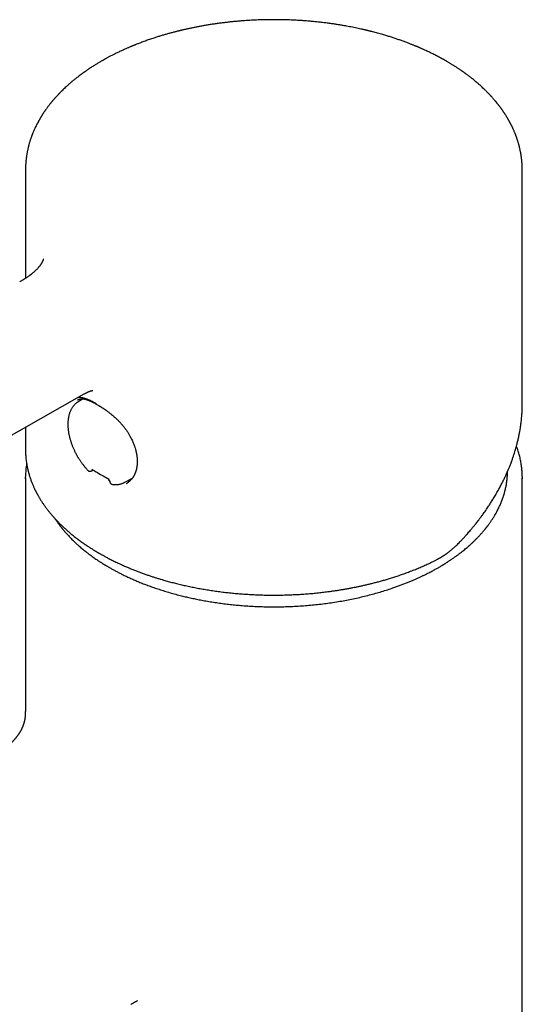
# Model space of a CAD drawing. Header units: millimetres. Extents: x 8 to 677, y 12 to 772.
# Tile 20 of 77: x 557 to 599, y 273 to 356. Entities that reach past the tile are written whole.
import ezdxf

# ---------------------------------------------------------------- set-up
doc = ezdxf.new("R2010")
doc.units = ezdxf.units.MM

msp = doc.modelspace()

# ---------------------------------------------------------------- linework, layer by layer
at = {"color": 7, "linetype": 'Continuous', "lineweight": 30}
for p, q in [((557.096, 343.168), (557.096, 334.132)), ((599.093, 343.172), (599.093, 343.168)), ((599.096, 323.528), (599.096, 343.168)), ((525.55, 303.718), (562.065, 324.357)), ((561.489, 323.857), (561.497, 323.861)), ((561.962, 323.946), (561.553, 323.698)), ((557.096, 321.548), (557.096, 319.646)), ((557.096, 317.278), (557.096, 299.815)), ((562.671, 317.862), (562.808, 317.935)), ((565.483, 316.89), (566.134, 317.247)), ((599.096, 187.04), (599.096, 317.278)), ((557.096, 299.815), (557.096, 299.817))]:
    msp.add_line(p, q, dxfattribs=at)
at = {"color": 7, "linetype": 'Continuous', "lineweight": 30, "flags": 128}
for points in [[(557.097, 317.189), (557.096, 317.278), (557.097, 317.367)], [(599.096, 317.371), (599.096, 317.278), (599.096, 317.192)]]:
    msp.add_lwpolyline(points, dxfattribs=at)
at = {"color": 7, "linetype": 'Continuous', "lineweight": 30}
for centre, radius, start, end in [((563.13, 322.936), 1.63, 141.35436, 146.82803), ((565.616, 318.59), 1.582, 273.08631, 282.78484)]:
    msp.add_arc(centre, radius, start, end, dxfattribs=at)
for points, knots in [([(599.096, 343.172), (599.096, 343.205), (599.096, 343.266), (599.095, 343.346), (599.093, 343.408), (599.092, 343.46), (599.09, 343.52), (599.088, 343.595), (599.083, 343.683), (599.078, 343.776), (599.072, 343.867), (599.065, 343.955), (599.059, 344.029), (599.053, 344.09), (599.047, 344.142), (599.041, 344.198), (599.034, 344.258), (599.027, 344.318), (599.019, 344.375), (599.012, 344.425), (599.006, 344.468), (599, 344.509), (598.994, 344.552), (598.986, 344.599), (598.974, 344.67), (598.959, 344.759), (598.939, 344.863), (598.919, 344.96), (598.9, 345.049), (598.882, 345.131), (598.863, 345.207), (598.847, 345.273), (598.832, 345.332), (598.817, 345.389), (598.8, 345.454), (598.78, 345.527), (598.756, 345.611), (598.729, 345.699), (598.701, 345.789), (598.674, 345.873), (598.647, 345.953), (598.621, 346.028), (598.596, 346.098), (598.572, 346.164), (598.548, 346.228), (598.522, 346.295), (598.492, 346.373), (598.457, 346.459), (598.419, 346.55), (598.38, 346.641), (598.34, 346.73), (598.303, 346.81), (598.27, 346.881), (598.242, 346.94), (598.216, 346.994), (598.192, 347.042), (598.17, 347.088), (598.148, 347.132), (598.123, 347.179), (598.1, 347.223), (598.078, 347.265), (598.059, 347.302), (598.037, 347.342), (598.013, 347.386), (597.988, 347.431), (597.964, 347.476), (597.942, 347.514), (597.926, 347.543), (597.914, 347.563), (597.906, 347.577), (597.899, 347.59), (597.891, 347.604), (597.875, 347.63), (597.851, 347.672), (597.814, 347.733), (597.77, 347.806), (597.718, 347.89), (597.669, 347.969), (597.623, 348.04), (597.583, 348.1), (597.541, 348.164), (597.502, 348.222), (597.469, 348.269), (597.447, 348.302), (597.429, 348.327), (597.411, 348.354), (597.386, 348.389), (597.353, 348.436), (597.314, 348.49), (597.271, 348.548), (597.229, 348.604), (597.19, 348.657), (597.153, 348.705), (597.115, 348.755), (597.077, 348.804), (597.041, 348.85), (597.009, 348.89), (596.984, 348.922), (596.964, 348.946), (596.948, 348.967), (596.928, 348.991), (596.9, 349.025), (596.862, 349.072), (596.801, 349.144), (596.723, 349.236), (596.629, 349.344), (596.538, 349.446), (596.461, 349.531), (596.399, 349.598), (596.353, 349.647), (596.313, 349.689), (596.278, 349.726), (596.239, 349.766), (596.192, 349.815), (596.134, 349.874), (596.07, 349.938), (596.001, 350.007), (595.902, 350.104), (595.774, 350.226), (595.648, 350.342), (595.553, 350.429), (595.492, 350.484), (595.436, 350.533), (595.388, 350.575), (595.353, 350.606), (595.325, 350.63), (595.301, 350.65), (595.272, 350.676), (595.237, 350.706), (595.196, 350.741), (595.123, 350.802), (595.022, 350.885), (594.896, 350.988), (594.775, 351.084), (594.659, 351.174), (594.549, 351.258), (594.446, 351.336), (594.36, 351.4), (594.29, 351.45), (594.235, 351.49), (594.186, 351.526), (594.14, 351.559), (594.097, 351.589), (594.055, 351.619), (594.01, 351.65), (593.956, 351.688), (593.89, 351.733), (593.81, 351.788), (593.72, 351.848), (593.622, 351.913), (593.52, 351.98), (593.415, 352.048), (593.316, 352.111), (593.222, 352.169), (593.135, 352.223), (593.046, 352.278), (592.955, 352.333), (592.863, 352.388), (592.773, 352.441), (592.691, 352.488), (592.622, 352.528), (592.566, 352.56), (592.52, 352.586), (592.484, 352.606), (592.459, 352.62), (592.44, 352.631), (592.42, 352.642), (592.394, 352.656), (592.361, 352.675), (592.319, 352.698), (592.266, 352.727), (592.202, 352.762), (592.132, 352.8), (592.059, 352.839), (591.986, 352.877), (591.915, 352.915), (591.845, 352.951), (591.747, 353.002), (591.623, 353.064), (591.474, 353.138), (591.329, 353.209), (591.181, 353.28), (591.022, 353.355), (590.88, 353.421), (590.756, 353.477), (590.653, 353.523), (590.552, 353.567), (590.459, 353.608), (590.378, 353.643), (590.313, 353.671), (590.262, 353.693), (590.224, 353.708), (590.193, 353.722), (590.161, 353.735), (590.118, 353.753), (590.063, 353.776), (589.992, 353.805), (589.909, 353.839), (589.815, 353.877), (589.709, 353.919), (589.591, 353.965), (589.413, 354.034), (589.175, 354.124), (588.878, 354.232), (588.575, 354.337), (588.268, 354.441), (587.955, 354.542), (587.638, 354.64), (587.348, 354.727), (587.09, 354.8), (586.872, 354.861), (586.668, 354.916), (586.506, 354.958), (586.383, 354.99), (586.294, 355.012), (586.21, 355.033), (586.134, 355.052), (586.071, 355.068), (586.022, 355.08), (585.985, 355.089), (585.952, 355.096), (585.916, 355.105), (585.873, 355.115), (585.824, 355.127), (585.755, 355.143), (585.666, 355.163), (585.558, 355.188), (585.411, 355.221), (585.221, 355.262), (584.985, 355.312), (584.74, 355.361), (584.488, 355.41), (584.23, 355.458), (583.958, 355.506), (583.67, 355.554), (583.367, 355.602), (583.039, 355.651), (582.685, 355.7), (582.31, 355.748), (581.928, 355.792), (581.544, 355.832), (581.157, 355.868), (580.767, 355.9), (580.326, 355.931), (579.833, 355.96), (579.287, 355.982), (578.737, 355.996), (578.181, 356.002), (577.619, 355.999), (577.051, 355.986), (576.482, 355.965), (575.91, 355.934), (575.404, 355.899), (574.964, 355.862), (574.594, 355.827), (574.232, 355.788), (573.883, 355.748), (573.546, 355.705), (573.209, 355.659), (572.872, 355.61), (572.537, 355.557), (572.218, 355.503), (571.915, 355.449), (571.629, 355.395), (571.395, 355.349), (571.21, 355.312), (571.071, 355.283), (570.936, 355.254), (570.807, 355.226), (570.683, 355.198), (570.577, 355.174), (570.488, 355.154), (570.418, 355.138), (570.357, 355.123), (570.305, 355.111), (570.262, 355.101), (570.22, 355.091), (570.17, 355.079), (570.104, 355.063), (570.018, 355.042), (569.917, 355.016), (569.807, 354.988), (569.636, 354.945), (569.403, 354.883), (569.116, 354.804), (568.827, 354.721), (568.538, 354.635), (568.245, 354.544), (567.921, 354.44), (567.573, 354.323), (567.201, 354.191), (566.908, 354.083), (566.692, 354.001), (566.556, 353.948), (566.448, 353.905), (566.366, 353.872), (566.306, 353.848), (566.254, 353.827), (566.211, 353.809), (566.176, 353.795), (566.142, 353.781), (566.103, 353.765), (566.055, 353.745), (565.998, 353.721), (565.927, 353.691), (565.841, 353.654), (565.739, 353.61), (565.626, 353.561), (565.444, 353.48), (565.201, 353.369), (564.906, 353.23), (564.674, 353.116), (564.5, 353.029), (564.383, 352.969), (564.267, 352.908), (564.155, 352.849), (564.05, 352.793), (563.956, 352.743), (563.877, 352.699), (563.812, 352.664), (563.758, 352.633), (563.708, 352.605), (563.658, 352.577), (563.603, 352.546), (563.537, 352.508), (563.457, 352.462), (563.364, 352.407), (563.26, 352.346), (563.148, 352.278), (563.033, 352.208), (562.866, 352.104), (562.651, 351.967), (562.449, 351.833), (562.309, 351.738), (562.232, 351.684), (562.163, 351.636), (562.104, 351.595), (562.056, 351.561), (562.021, 351.536), (561.996, 351.518), (561.975, 351.503), (561.949, 351.485), (561.916, 351.461), (561.876, 351.431), (561.827, 351.396), (561.773, 351.356), (561.687, 351.292), (561.577, 351.208), (561.448, 351.108), (561.332, 351.016), (561.23, 350.934), (561.139, 350.86), (561.06, 350.794), (560.995, 350.739), (560.943, 350.695), (560.897, 350.655), (560.848, 350.613), (560.792, 350.565), (560.73, 350.509), (560.661, 350.448), (560.569, 350.365), (560.454, 350.259), (560.319, 350.132), (560.211, 350.027), (560.131, 349.947), (560.082, 349.897), (560.038, 349.853), (560.003, 349.817), (559.975, 349.788), (559.953, 349.766), (559.931, 349.743), (559.904, 349.715), (559.867, 349.676), (559.822, 349.628), (559.771, 349.574), (559.72, 349.518), (559.667, 349.46), (559.614, 349.401), (559.563, 349.343), (559.518, 349.292), (559.478, 349.246), (559.442, 349.204), (559.409, 349.165), (559.377, 349.127), (559.346, 349.09), (559.311, 349.048), (559.273, 349.001), (559.229, 348.947), (559.182, 348.889), (559.126, 348.818), (559.064, 348.738), (558.995, 348.648), (558.93, 348.56), (558.87, 348.478), (558.82, 348.409), (558.778, 348.349), (558.739, 348.293), (558.698, 348.233), (558.654, 348.169), (558.609, 348.1), (558.567, 348.037), (558.53, 347.98), (558.498, 347.929), (558.465, 347.876), (558.431, 347.822), (558.397, 347.766), (558.364, 347.711), (558.336, 347.663), (558.313, 347.625), (558.297, 347.597), (558.284, 347.575), (558.273, 347.554), (558.258, 347.528), (558.238, 347.493), (558.212, 347.448), (558.166, 347.364), (558.101, 347.243), (558.023, 347.091), (557.952, 346.946), (557.888, 346.811), (557.831, 346.684), (557.779, 346.563), (557.736, 346.462), (557.703, 346.38), (557.678, 346.317), (557.655, 346.256), (557.631, 346.192), (557.604, 346.121), (557.574, 346.036), (557.541, 345.94), (557.505, 345.832), (557.47, 345.721), (557.436, 345.609), (557.404, 345.499), (557.376, 345.393), (557.351, 345.298), (557.33, 345.212), (557.311, 345.13), (557.291, 345.046), (557.272, 344.953), (557.251, 344.853), (557.232, 344.752), (557.215, 344.655), (557.201, 344.565), (557.189, 344.491), (557.181, 344.434), (557.175, 344.395), (557.171, 344.36), (557.166, 344.323), (557.16, 344.279), (557.154, 344.228), (557.148, 344.172), (557.142, 344.114), (557.136, 344.058), (557.131, 344.004), (557.125, 343.941), (557.12, 343.867), (557.114, 343.781), (557.108, 343.692), (557.105, 343.621), (557.103, 343.572), (557.102, 343.548), (557.101, 343.526), (557.101, 343.507), (557.1, 343.487), (557.099, 343.463), (557.098, 343.428), (557.097, 343.382), (557.096, 343.322), (557.095, 343.25), (557.095, 343.197), (557.095, 343.169)], [0, 0, 0, 0, 0.001763, 0.003254, 0.004494, 0.005542, 0.00641, 0.008151, 0.010147, 0.012094, 0.014115, 0.016057, 0.017962, 0.019055, 0.020178, 0.021429, 0.022813, 0.024285, 0.025594, 0.026705, 0.027698, 0.028566, 0.02955, 0.030659, 0.031893, 0.034461, 0.036919, 0.039242, 0.041354, 0.043254, 0.045078, 0.046853, 0.048011, 0.04938, 0.050962, 0.052757, 0.054669, 0.057036, 0.059236, 0.061307, 0.063247, 0.06511, 0.066868, 0.068486, 0.069994, 0.071651, 0.073518, 0.075801, 0.078119, 0.0804, 0.082643, 0.084811, 0.086528, 0.088022, 0.089315, 0.090619, 0.091691, 0.092805, 0.09397, 0.095327, 0.096209, 0.097168, 0.098205, 0.09932, 0.100512, 0.101738, 0.102755, 0.10347, 0.103978, 0.104298, 0.104615, 0.104972, 0.105371, 0.106662, 0.108256, 0.110152, 0.112354, 0.114863, 0.116373, 0.117977, 0.119673, 0.121433, 0.122593, 0.123471, 0.124069, 0.124595, 0.125618, 0.126882, 0.128384, 0.129991, 0.131629, 0.132938, 0.134266, 0.135614, 0.136981, 0.138296, 0.139399, 0.140283, 0.140948, 0.141414, 0.141967, 0.142958, 0.144254, 0.145854, 0.148991, 0.15202, 0.15491, 0.157661, 0.159276, 0.160689, 0.161894, 0.162893, 0.16388, 0.165389, 0.167148, 0.16904, 0.171056, 0.173194, 0.177589, 0.181964, 0.183707, 0.185432, 0.186961, 0.188238, 0.189263, 0.189804, 0.19042, 0.191194, 0.192124, 0.193211, 0.194454, 0.197833, 0.201062, 0.204124, 0.207017, 0.209744, 0.212278, 0.214565, 0.21599, 0.217298, 0.218486, 0.219559, 0.220568, 0.221532, 0.222534, 0.223725, 0.22532, 0.227164, 0.229258, 0.231537, 0.233857, 0.236213, 0.238605, 0.240509, 0.242436, 0.244385, 0.246356, 0.248349, 0.250351, 0.252158, 0.253563, 0.254752, 0.255722, 0.256475, 0.257011, 0.257301, 0.257691, 0.258234, 0.25893, 0.259779, 0.260907, 0.262226, 0.263727, 0.265257, 0.26675, 0.268207, 0.269628, 0.271013, 0.274164, 0.277111, 0.279892, 0.2828, 0.285895, 0.289177, 0.291096, 0.293074, 0.295083, 0.296879, 0.298403, 0.299656, 0.300589, 0.301282, 0.301779, 0.302361, 0.303076, 0.304181, 0.305502, 0.307038, 0.308791, 0.310759, 0.312942, 0.315265, 0.320575, 0.325926, 0.331316, 0.336745, 0.342215, 0.347724, 0.353212, 0.35718, 0.360882, 0.364318, 0.367489, 0.369044, 0.370526, 0.371935, 0.37324, 0.374303, 0.375109, 0.37567, 0.376156, 0.376751, 0.377457, 0.378273, 0.379199, 0.380865, 0.382661, 0.384544, 0.388124, 0.391983, 0.396122, 0.400053, 0.404206, 0.408581, 0.413179, 0.417999, 0.423041, 0.428794, 0.434747, 0.440729, 0.446732, 0.452756, 0.4588, 0.464865, 0.473238, 0.481651, 0.490104, 0.498597, 0.507286, 0.516017, 0.52479, 0.533604, 0.542461, 0.548282, 0.554099, 0.559757, 0.56523, 0.570519, 0.575623, 0.581199, 0.586536, 0.591635, 0.596495, 0.601116, 0.605499, 0.607848, 0.610123, 0.612324, 0.614449, 0.616499, 0.618393, 0.619707, 0.620869, 0.621878, 0.622734, 0.623437, 0.624035, 0.624822, 0.625925, 0.627346, 0.62908, 0.630962, 0.632897, 0.637663, 0.64272, 0.647481, 0.652473, 0.657622, 0.662729, 0.669455, 0.676087, 0.682625, 0.685364, 0.687858, 0.690106, 0.691316, 0.692441, 0.693446, 0.694232, 0.694829, 0.695391, 0.696123, 0.697026, 0.6981, 0.699346, 0.701032, 0.702957, 0.705119, 0.707517, 0.713402, 0.719177, 0.724845, 0.72724, 0.729616, 0.731971, 0.734307, 0.736505, 0.738443, 0.740119, 0.741426, 0.742514, 0.743518, 0.744572, 0.745706, 0.747018, 0.748766, 0.750763, 0.753008, 0.755492, 0.758035, 0.760572, 0.766524, 0.77244, 0.774404, 0.776254, 0.777869, 0.77925, 0.780397, 0.78131, 0.781738, 0.782173, 0.782785, 0.78358, 0.784555, 0.785713, 0.787052, 0.788481, 0.79199, 0.7952, 0.798112, 0.800724, 0.803044, 0.805102, 0.8069, 0.808131, 0.809246, 0.810532, 0.812033, 0.813718, 0.815577, 0.81761, 0.82128, 0.825089, 0.829025, 0.830605, 0.832115, 0.833402, 0.834462, 0.835297, 0.835905, 0.836432, 0.83725, 0.838362, 0.839769, 0.841427, 0.843032, 0.844524, 0.846393, 0.848049, 0.849492, 0.850737, 0.851911, 0.853014, 0.854045, 0.855031, 0.856172, 0.857483, 0.858983, 0.860647, 0.862339, 0.864776, 0.867234, 0.869704, 0.871953, 0.873877, 0.875285, 0.876741, 0.878356, 0.88009, 0.881899, 0.883781, 0.885092, 0.88644, 0.887826, 0.88925, 0.890711, 0.892208, 0.893563, 0.894445, 0.895167, 0.895731, 0.896194, 0.896772, 0.897729, 0.898912, 0.900306, 0.904217, 0.90824, 0.911921, 0.915349, 0.918513, 0.921536, 0.924426, 0.926147, 0.927705, 0.929136, 0.930709, 0.932478, 0.934428, 0.936979, 0.939657, 0.942405, 0.945171, 0.947874, 0.950438, 0.952824, 0.954789, 0.956662, 0.958678, 0.960844, 0.963208, 0.965789, 0.967968, 0.970078, 0.972089, 0.973128, 0.974018, 0.974766, 0.975577, 0.976571, 0.977734, 0.979059, 0.98039, 0.981659, 0.982865, 0.984008, 0.985895, 0.987717, 0.989589, 0.991642, 0.992207, 0.992716, 0.993169, 0.993565, 0.993905, 0.994339, 0.994994, 0.995887, 0.99702, 0.998391, 1, 1, 1, 1]), ([(558.61, 335.767), (558.61, 335.767), (558.61, 335.767), (558.61, 335.766), (558.609, 335.762), (558.607, 335.756), (558.605, 335.749), (558.603, 335.741), (558.6, 335.732), (558.596, 335.721), (558.593, 335.712), (558.59, 335.703), (558.587, 335.694), (558.583, 335.685), (558.578, 335.673), (558.573, 335.658), (558.565, 335.64), (558.557, 335.621), (558.549, 335.603), (558.542, 335.587), (558.535, 335.572), (558.528, 335.557), (558.519, 335.54), (558.509, 335.52), (558.498, 335.497), (558.486, 335.475), (558.473, 335.451), (558.457, 335.423), (558.439, 335.391), (558.417, 335.356), (558.391, 335.314), (558.36, 335.268), (558.326, 335.22), (558.291, 335.171), (558.253, 335.121), (558.209, 335.067), (558.161, 335.011), (558.11, 334.953), (558.057, 334.896), (558.005, 334.842), (557.95, 334.788), (557.892, 334.732), (557.829, 334.675), (557.764, 334.619), (557.702, 334.567), (557.644, 334.519), (557.589, 334.476), (557.534, 334.434), (557.474, 334.389), (557.405, 334.34), (557.334, 334.29), (557.266, 334.243), (557.212, 334.207), (557.171, 334.18), (557.14, 334.161), (557.11, 334.141), (557.08, 334.122), (557.051, 334.104), (557.02, 334.084), (556.981, 334.061), (556.931, 334.03), (556.867, 333.992), (556.79, 333.946), (556.702, 333.895), (556.64, 333.859), (556.607, 333.839)], [0, 0, 0, 0, 0.000881, 0.01863, 0.035965, 0.053024, 0.065567, 0.079444, 0.093221, 0.10662, 0.118255, 0.126439, 0.134565, 0.143159, 0.152839, 0.164873, 0.178997, 0.194127, 0.206512, 0.216507, 0.22565, 0.23478, 0.244071, 0.255693, 0.268837, 0.281031, 0.292144, 0.305899, 0.321885, 0.339273, 0.35646, 0.380012, 0.400937, 0.420612, 0.441719, 0.464024, 0.487914, 0.51194, 0.535249, 0.557161, 0.578231, 0.601258, 0.625071, 0.649131, 0.671031, 0.690861, 0.709247, 0.726076, 0.745836, 0.768972, 0.792159, 0.813317, 0.832825, 0.842093, 0.851351, 0.860574, 0.869592, 0.878374, 0.886943, 0.897143, 0.911576, 0.92926, 0.950036, 0.973701, 1, 1, 1, 1]), ([(562.065, 324.357), (562.084, 324.368), (562.12, 324.388), (562.167, 324.414), (562.203, 324.434), (562.229, 324.448), (562.259, 324.464), (562.297, 324.484), (562.335, 324.504), (562.366, 324.52), (562.389, 324.531), (562.409, 324.541), (562.43, 324.551), (562.451, 324.56), (562.47, 324.569), (562.486, 324.576), (562.498, 324.581), (562.509, 324.585), (562.521, 324.59), (562.534, 324.595), (562.548, 324.601), (562.562, 324.605), (562.574, 324.609), (562.585, 324.613), (562.596, 324.616), (562.607, 324.62), (562.618, 324.623), (562.628, 324.625), (562.639, 324.628), (562.65, 324.63), (562.661, 324.633), (562.673, 324.635), (562.683, 324.637), (562.693, 324.638), (562.7, 324.639), (562.707, 324.64), (562.715, 324.641), (562.722, 324.642), (562.729, 324.642), (562.735, 324.643), (562.739, 324.643), (562.742, 324.643), (562.744, 324.643), (562.746, 324.643), (562.749, 324.643), (562.752, 324.643), (562.754, 324.643), (562.756, 324.643), (562.759, 324.643), (562.762, 324.642), (562.766, 324.642), (562.769, 324.642), (562.772, 324.641), (562.775, 324.641), (562.776, 324.641), (562.777, 324.641), (562.778, 324.641), (562.779, 324.641), (562.778, 324.641), (562.778, 324.641)], [0, 0, 0, 0, 0.023469, 0.04262, 0.057162, 0.067389, 0.077446, 0.099591, 0.124423, 0.141215, 0.155157, 0.168804, 0.183316, 0.200306, 0.218582, 0.232482, 0.243871, 0.255856, 0.269172, 0.285408, 0.308261, 0.328394, 0.346303, 0.363091, 0.381753, 0.401416, 0.419275, 0.436983, 0.454624, 0.473285, 0.494781, 0.518607, 0.541418, 0.560072, 0.576531, 0.59272, 0.609854, 0.631637, 0.654516, 0.674968, 0.692061, 0.707851, 0.725242, 0.741358, 0.759473, 0.777133, 0.792235, 0.805041, 0.822231, 0.840015, 0.860783, 0.884002, 0.907462, 0.928535, 0.94611, 0.962878, 0.979637, 0.997169, 1, 1, 1, 1]), ([(561.498, 323.861), (561.512, 323.869), (561.539, 323.883), (561.578, 323.9), (561.614, 323.913), (561.643, 323.922), (561.668, 323.929), (561.69, 323.934), (561.716, 323.94), (561.747, 323.945), (561.784, 323.949), (561.828, 323.952), (561.883, 323.953), (561.945, 323.949), (562.011, 323.941), (562.078, 323.929), (562.143, 323.915), (562.2, 323.899), (562.243, 323.887), (562.273, 323.878), (562.29, 323.872), (562.305, 323.867), (562.32, 323.862), (562.338, 323.856), (562.361, 323.848), (562.39, 323.837), (562.427, 323.823), (562.472, 323.805), (562.524, 323.784), (562.584, 323.758), (562.653, 323.726), (562.73, 323.69), (562.817, 323.646), (562.914, 323.596), (563.021, 323.537), (563.098, 323.493), (563.138, 323.471)], [0, 0, 0, 0, 0.040115, 0.078005, 0.109547, 0.134743, 0.154484, 0.172754, 0.190039, 0.219175, 0.247735, 0.278377, 0.322746, 0.371056, 0.419419, 0.465416, 0.502551, 0.53663, 0.564805, 0.575997, 0.585847, 0.594352, 0.601565, 0.610813, 0.623274, 0.639342, 0.65902, 0.682313, 0.709226, 0.739764, 0.773934, 0.811746, 0.85322, 0.898382, 0.947284, 1, 1, 1, 1]), ([(563.102, 323.522), (563.082, 323.533), (563.036, 323.559), (562.963, 323.6), (562.879, 323.646), (562.797, 323.69), (562.721, 323.729), (562.652, 323.763), (562.579, 323.797), (562.504, 323.832), (562.416, 323.87), (562.321, 323.909), (562.222, 323.945), (562.132, 323.974), (562.051, 323.998), (561.977, 324.016), (561.911, 324.03), (561.822, 324.045), (561.709, 324.056), (561.609, 324.054), (561.546, 324.048), (561.525, 324.046), (561.513, 324.044), (561.51, 324.043)], [0, 0, 0, 0, 0.03144, 0.069622, 0.11453, 0.166145, 0.202014, 0.240522, 0.281661, 0.325424, 0.371803, 0.43709, 0.498429, 0.555826, 0.609288, 0.658825, 0.704448, 0.746173, 0.846688, 0.950458, 0.971228, 0.992123, 1, 1, 1, 1]), ([(561.553, 323.699), (561.552, 323.698), (561.525, 323.683), (561.476, 323.65), (561.406, 323.599), (561.339, 323.543), (561.274, 323.483), (561.211, 323.418), (561.152, 323.349), (561.095, 323.276), (561.041, 323.198), (560.99, 323.115), (560.943, 323.029), (560.899, 322.938), (560.861, 322.847), (560.827, 322.755), (560.797, 322.663), (560.771, 322.569), (560.747, 322.473), (560.728, 322.374), (560.711, 322.272), (560.698, 322.169), (560.688, 322.064), (560.681, 321.957), (560.678, 321.848), (560.678, 321.737), (560.681, 321.625), (560.688, 321.512), (560.698, 321.398), (560.711, 321.282), (560.727, 321.166), (560.746, 321.049), (560.768, 320.931), (560.793, 320.812), (560.822, 320.693), (560.853, 320.574), (560.887, 320.455), (560.924, 320.336), (560.964, 320.217), (561.006, 320.098), (561.051, 319.98), (561.098, 319.863), (561.148, 319.747), (561.199, 319.633), (561.252, 319.523), (561.302, 319.421), (561.348, 319.334), (561.39, 319.255), (561.43, 319.183), (561.457, 319.135), (561.47, 319.112)], [0, 0, 0, 0, 0.001225, 0.022838, 0.044571, 0.066448, 0.088495, 0.110734, 0.133184, 0.155861, 0.178776, 0.201934, 0.225335, 0.248972, 0.272834, 0.294419, 0.316083, 0.337812, 0.359595, 0.38142, 0.403277, 0.425157, 0.447051, 0.468951, 0.490852, 0.512746, 0.534631, 0.556502, 0.578357, 0.600195, 0.622014, 0.643811, 0.665586, 0.687338, 0.709063, 0.730762, 0.752429, 0.774061, 0.795652, 0.817191, 0.838662, 0.860039, 0.881274, 0.902274, 0.92283, 0.942355, 0.959218, 0.97216, 0.987013, 1, 1, 1, 1]), ([(563.138, 323.47), (563.172, 323.451), (563.247, 323.407), (563.371, 323.332), (563.511, 323.244), (563.662, 323.145), (563.824, 323.035), (563.996, 322.913), (564.177, 322.777), (564.352, 322.639), (564.52, 322.499), (564.679, 322.36), (564.84, 322.211), (565, 322.051), (565.161, 321.879), (565.32, 321.695), (565.476, 321.499), (565.628, 321.29), (565.77, 321.076), (565.854, 320.93), (565.895, 320.859)], [0, 0, 0, 0, 0.035324, 0.079649, 0.126937, 0.177218, 0.230508, 0.286801, 0.34606, 0.408201, 0.459899, 0.513248, 0.568239, 0.624987, 0.683595, 0.744151, 0.806705, 0.871262, 0.937753, 1, 1, 1, 1]), ([(593.899, 311.93), (593.958, 311.993), (594.072, 312.116), (594.234, 312.294), (594.384, 312.461), (594.521, 312.617), (594.645, 312.761), (594.755, 312.892), (594.853, 313.008), (594.938, 313.111), (595.013, 313.204), (595.079, 313.285), (595.135, 313.354), (595.181, 313.412), (595.217, 313.459), (595.246, 313.495), (595.266, 313.521), (595.282, 313.541), (595.296, 313.559), (595.312, 313.58), (595.33, 313.603), (595.355, 313.636), (595.388, 313.678), (595.43, 313.733), (595.484, 313.803), (595.547, 313.887), (595.618, 313.982), (595.688, 314.078), (595.819, 314.257), (596.005, 314.52), (596.192, 314.795), (596.327, 315), (596.415, 315.135), (596.505, 315.276), (596.599, 315.427), (596.697, 315.586), (596.797, 315.754), (596.9, 315.93), (597.006, 316.116), (597.105, 316.294), (597.197, 316.463), (597.281, 316.622), (597.365, 316.783), (597.444, 316.94), (597.517, 317.088), (597.583, 317.225), (597.642, 317.35), (597.694, 317.463), (597.735, 317.553), (597.764, 317.619), (597.783, 317.661), (597.797, 317.692), (597.807, 317.715), (597.817, 317.738), (597.83, 317.768), (597.848, 317.809), (597.87, 317.861), (597.9, 317.93), (597.936, 318.017), (597.981, 318.126), (598.032, 318.251), (598.087, 318.392), (598.144, 318.54), (598.2, 318.691), (598.267, 318.877), (598.342, 319.094), (598.422, 319.34), (598.491, 319.565), (598.551, 319.77), (598.603, 319.956), (598.65, 320.133), (598.693, 320.303), (598.732, 320.468), (598.762, 320.597), (598.782, 320.69), (598.794, 320.745), (598.804, 320.792), (598.811, 320.827), (598.816, 320.852), (598.82, 320.871), (598.825, 320.895), (598.832, 320.931), (598.842, 320.981), (598.854, 321.043), (598.869, 321.118), (598.885, 321.206), (598.902, 321.306), (598.921, 321.419), (598.941, 321.546), (598.963, 321.688), (598.984, 321.843), (599.007, 322.027), (599.03, 322.232), (599.05, 322.454), (599.066, 322.663), (599.078, 322.86), (599.087, 323.045), (599.092, 323.217), (599.095, 323.377), (599.096, 323.48), (599.096, 323.529)], [0, 0, 0, 0, 0.018068, 0.034981, 0.050741, 0.065347, 0.078799, 0.091098, 0.101636, 0.11115, 0.119638, 0.1271, 0.133538, 0.13869, 0.142923, 0.146237, 0.148566, 0.150113, 0.151702, 0.153559, 0.155685, 0.15808, 0.162387, 0.167357, 0.17299, 0.181431, 0.190032, 0.19864, 0.207254, 0.238074, 0.268978, 0.280441, 0.292082, 0.304467, 0.317642, 0.331606, 0.346088, 0.36133, 0.377331, 0.394091, 0.407292, 0.420928, 0.434982, 0.448557, 0.461145, 0.472745, 0.483359, 0.492988, 0.501631, 0.506092, 0.509636, 0.512262, 0.51397, 0.51545, 0.51808, 0.521577, 0.525941, 0.531172, 0.538959, 0.548108, 0.55862, 0.570492, 0.583374, 0.596024, 0.608332, 0.630009, 0.65054, 0.669924, 0.686266, 0.701696, 0.716288, 0.73042, 0.744146, 0.757468, 0.762566, 0.767413, 0.771345, 0.774305, 0.776293, 0.777524, 0.779143, 0.782277, 0.786462, 0.791699, 0.797987, 0.805325, 0.813712, 0.823148, 0.833631, 0.845736, 0.858986, 0.872484, 0.892142, 0.910733, 0.92826, 0.944725, 0.960129, 0.974475, 0.987765, 1, 1, 1, 1]), ([(565.894, 320.859), (565.91, 320.832), (565.957, 320.749), (566.027, 320.612), (566.104, 320.453), (566.171, 320.303), (566.229, 320.163), (566.281, 320.027), (566.327, 319.895), (566.367, 319.769), (566.4, 319.658), (566.427, 319.557), (566.448, 319.468), (566.465, 319.393), (566.476, 319.335), (566.484, 319.296), (566.489, 319.268), (566.494, 319.241), (566.499, 319.208), (566.506, 319.167), (566.513, 319.119), (566.52, 319.065), (566.529, 318.992), (566.538, 318.894), (566.545, 318.772), (566.547, 318.657), (566.545, 318.549), (566.54, 318.454), (566.533, 318.361), (566.523, 318.276), (566.512, 318.201), (566.501, 318.137), (566.49, 318.082), (566.48, 318.037), (566.472, 318.002), (566.465, 317.974), (566.458, 317.944), (566.448, 317.907), (566.433, 317.857), (566.415, 317.8), (566.394, 317.739), (566.372, 317.682), (566.349, 317.627), (566.327, 317.576), (566.305, 317.531), (566.286, 317.494), (566.271, 317.465), (566.258, 317.442), (566.245, 317.419), (566.228, 317.39), (566.205, 317.352), (566.175, 317.305), (566.138, 317.252), (566.097, 317.197), (566.053, 317.143), (566.007, 317.09), (565.956, 317.037), (565.897, 316.979), (565.832, 316.922), (565.766, 316.87), (565.708, 316.829), (565.661, 316.799), (565.625, 316.777), (565.608, 316.767), (565.601, 316.763)], [0, 0, 0, 0, 0.016581, 0.050105, 0.081626, 0.111151, 0.138683, 0.164225, 0.191774, 0.216564, 0.238599, 0.257883, 0.276462, 0.291503, 0.303012, 0.310996, 0.315307, 0.320187, 0.326963, 0.33563, 0.34594, 0.357018, 0.368786, 0.39216, 0.417907, 0.446036, 0.466206, 0.487446, 0.508609, 0.527742, 0.544809, 0.559809, 0.57274, 0.583602, 0.591707, 0.59809, 0.604091, 0.613311, 0.625946, 0.641541, 0.657547, 0.672882, 0.687546, 0.701819, 0.715044, 0.725848, 0.734091, 0.739852, 0.746127, 0.754459, 0.766158, 0.780404, 0.797198, 0.816538, 0.833518, 0.852066, 0.872126, 0.891694, 0.918494, 0.94187, 0.961831, 0.97839, 0.991566, 1, 1, 1, 1]), ([(557.096, 319.646), (557.096, 319.63), (557.096, 319.591), (557.097, 319.532), (557.099, 319.462), (557.101, 319.388), (557.105, 319.312), (557.109, 319.235), (557.114, 319.153), (557.123, 319.028), (557.138, 318.866), (557.161, 318.67), (557.184, 318.517), (557.203, 318.403), (557.216, 318.327), (557.23, 318.252), (557.245, 318.179), (557.259, 318.11), (557.273, 318.045), (557.286, 317.991), (557.296, 317.948), (557.304, 317.914), (557.311, 317.885), (557.317, 317.861), (557.322, 317.84), (557.327, 317.819), (557.335, 317.79), (557.345, 317.751), (557.359, 317.699), (557.376, 317.637), (557.396, 317.565), (557.42, 317.487), (557.444, 317.407), (557.476, 317.308), (557.515, 317.192), (557.561, 317.062), (557.605, 316.944), (557.648, 316.835), (557.69, 316.73), (557.736, 316.621), (557.786, 316.507), (557.841, 316.387), (557.89, 316.284), (557.931, 316.2), (557.961, 316.139), (557.989, 316.085), (558.013, 316.04), (558.032, 316.002), (558.047, 315.974), (558.058, 315.954), (558.067, 315.937), (558.076, 315.92), (558.088, 315.897), (558.105, 315.866), (558.128, 315.824), (558.158, 315.771), (558.194, 315.709), (558.234, 315.639), (558.277, 315.566), (558.322, 315.492), (558.398, 315.368), (558.508, 315.196), (558.655, 314.979), (558.806, 314.768), (558.968, 314.553), (559.143, 314.333), (559.286, 314.162), (559.385, 314.047), (559.434, 313.991), (559.48, 313.939), (559.52, 313.895), (559.553, 313.858), (559.579, 313.83), (559.598, 313.809), (559.614, 313.791), (559.632, 313.772), (559.654, 313.748), (559.682, 313.718), (559.719, 313.679), (559.765, 313.63), (559.821, 313.572), (559.883, 313.509), (559.996, 313.394), (560.161, 313.232), (560.382, 313.025), (560.609, 312.82), (560.844, 312.618), (561.092, 312.413), (561.355, 312.206), (561.635, 311.994), (561.875, 311.821), (562.068, 311.687), (562.207, 311.592), (562.345, 311.5), (562.478, 311.413), (562.603, 311.332), (562.72, 311.258), (562.828, 311.19), (562.916, 311.136), (562.985, 311.094), (563.037, 311.063), (563.086, 311.034), (563.129, 311.008), (563.166, 310.987), (563.193, 310.971), (563.211, 310.96), (563.224, 310.952), (563.239, 310.944), (563.259, 310.932), (563.289, 310.915), (563.332, 310.89), (563.39, 310.856), (563.459, 310.817), (563.54, 310.771), (563.634, 310.719), (563.741, 310.66), (563.862, 310.594), (563.995, 310.523), (564.143, 310.446), (564.304, 310.363), (564.476, 310.277), (564.655, 310.188), (564.838, 310.1), (565.022, 310.014), (565.205, 309.93), (565.431, 309.829), (565.699, 309.713), (566.008, 309.583), (566.31, 309.462), (566.603, 309.348), (566.897, 309.238), (567.192, 309.132), (567.486, 309.029), (567.767, 308.935), (568.035, 308.849), (568.289, 308.769), (568.53, 308.696), (568.755, 308.63), (569.032, 308.551), (569.368, 308.46), (569.774, 308.354), (570.194, 308.252), (570.628, 308.153), (571.076, 308.057), (571.528, 307.967), (571.985, 307.883), (572.445, 307.805), (572.917, 307.731), (573.401, 307.663), (573.882, 307.602), (574.358, 307.549), (574.829, 307.503), (575.309, 307.462), (575.799, 307.427), (576.294, 307.399), (576.791, 307.377), (577.3, 307.362), (577.817, 307.354), (578.342, 307.354), (578.858, 307.361), (579.364, 307.376), (579.87, 307.397), (580.375, 307.425), (580.879, 307.461), (581.371, 307.503), (581.851, 307.55), (582.319, 307.603), (582.727, 307.655), (583.077, 307.703), (583.372, 307.746), (583.661, 307.791), (583.945, 307.838), (584.223, 307.886), (584.498, 307.936), (584.762, 307.986), (585.021, 308.038), (585.281, 308.092), (585.557, 308.151), (585.846, 308.217), (586.151, 308.289), (586.463, 308.366), (586.781, 308.448), (587.106, 308.536), (587.441, 308.631), (587.788, 308.734), (588.145, 308.844), (588.511, 308.963), (588.887, 309.091), (589.271, 309.229), (589.663, 309.376), (590.06, 309.532), (590.46, 309.698), (590.863, 309.873), (591.271, 310.06), (591.54, 310.191), (591.677, 310.257)], [0, 0, 0, 0, 0.001479, 0.003371, 0.005681, 0.008411, 0.010851, 0.01355, 0.01651, 0.019653, 0.026956, 0.033961, 0.04067, 0.043454, 0.046184, 0.048859, 0.05148, 0.054042, 0.056386, 0.058437, 0.059843, 0.061068, 0.062111, 0.062974, 0.063655, 0.064335, 0.065242, 0.066726, 0.06858, 0.070804, 0.073397, 0.076308, 0.079198, 0.082008, 0.086952, 0.091625, 0.096029, 0.099733, 0.103453, 0.107386, 0.111534, 0.115897, 0.120474, 0.122881, 0.125186, 0.127181, 0.128866, 0.130241, 0.131305, 0.132024, 0.132511, 0.13313, 0.13396, 0.135003, 0.136639, 0.13862, 0.140946, 0.143614, 0.146411, 0.149189, 0.151946, 0.160433, 0.168724, 0.176819, 0.184814, 0.193786, 0.202776, 0.205134, 0.207474, 0.209569, 0.211351, 0.212821, 0.213977, 0.21482, 0.215392, 0.216111, 0.217085, 0.218314, 0.219796, 0.221871, 0.224299, 0.226977, 0.229661, 0.238453, 0.247198, 0.255897, 0.26458, 0.273518, 0.282779, 0.292362, 0.302268, 0.306729, 0.311252, 0.315715, 0.319899, 0.323799, 0.327415, 0.330747, 0.333796, 0.335452, 0.33701, 0.338471, 0.339828, 0.340939, 0.341745, 0.342225, 0.342527, 0.342959, 0.343546, 0.344288, 0.345657, 0.347359, 0.349393, 0.351761, 0.354462, 0.357574, 0.361036, 0.364847, 0.369007, 0.373516, 0.378375, 0.383276, 0.388334, 0.3933, 0.398172, 0.40295, 0.411247, 0.419243, 0.426938, 0.434332, 0.441426, 0.448988, 0.456176, 0.46299, 0.46943, 0.475496, 0.481188, 0.486506, 0.491451, 0.500593, 0.509946, 0.519522, 0.529323, 0.539347, 0.549595, 0.559462, 0.569528, 0.579793, 0.590256, 0.600918, 0.610784, 0.620813, 0.631006, 0.641364, 0.651885, 0.662402, 0.672762, 0.683975, 0.694997, 0.705828, 0.716469, 0.72692, 0.737796, 0.748457, 0.758904, 0.769138, 0.779157, 0.788962, 0.795445, 0.801831, 0.80812, 0.814312, 0.820407, 0.826405, 0.832477, 0.837911, 0.84371, 0.849876, 0.856408, 0.863306, 0.87057, 0.877755, 0.885265, 0.893101, 0.901263, 0.909751, 0.918565, 0.927705, 0.937171, 0.946964, 0.957083, 0.96734, 0.977911, 0.988798, 1, 1, 1, 1]), ([(599.095, 317.375), (599.095, 317.4), (599.094, 317.488), (599.088, 317.638), (599.076, 317.828), (599.06, 318.017), (599.038, 318.207), (599.012, 318.396), (598.98, 318.586), (598.944, 318.775), (598.902, 318.964), (598.856, 319.154), (598.804, 319.342), (598.748, 319.531), (598.686, 319.719), (598.637, 319.86), (598.607, 319.938), (598.602, 319.953)], [0, 0, 0, 0, 0.028381, 0.101071, 0.173846, 0.246713, 0.319679, 0.39275, 0.465933, 0.539233, 0.612655, 0.686204, 0.759882, 0.833694, 0.907641, 0.981725, 1, 1, 1, 1]), ([(561.47, 319.112), (561.494, 319.071), (561.528, 319.013), (561.58, 318.929), (561.624, 318.858), (561.679, 318.774), (561.738, 318.687), (561.801, 318.597), (561.867, 318.505), (561.936, 318.412), (562.009, 318.32), (562.083, 318.228), (562.16, 318.136), (562.239, 318.047), (562.313, 317.965), (562.361, 317.916), (562.382, 317.894)], [0, 0, 0, 0, 0.092229, 0.129343, 0.190989, 0.254959, 0.323558, 0.395135, 0.469029, 0.54471, 0.621803, 0.700031, 0.779187, 0.859111, 0.939682, 1, 1, 1, 1]), ([(557.193, 318.465), (557.191, 318.452), (557.178, 318.377), (557.159, 318.239), (557.136, 318.051), (557.119, 317.863), (557.106, 317.675), (557.099, 317.511), (557.098, 317.409), (557.097, 317.371)], [0, 0, 0, 0, 0.0351581, 0.2069649, 0.378858, 0.550854, 0.7229699, 0.8952232, 1, 1, 1, 1]), ([(562.706, 317.997), (562.864, 317.9), (563.182, 317.706), (563.672, 317.423), (564.008, 317.24), (564.176, 317.148)], [0, 0, 0, 0, 0.333364, 0.666636, 1, 1, 1, 1]), ([(559.618, 313.787), (559.651, 313.736), (559.699, 313.663), (559.762, 313.571), (559.805, 313.508), (559.849, 313.446), (559.892, 313.386), (559.937, 313.325), (559.98, 313.267), (560.021, 313.212), (560.055, 313.168), (560.082, 313.132), (560.102, 313.106), (560.116, 313.088), (560.128, 313.073), (560.143, 313.054), (560.161, 313.031), (560.188, 312.997), (560.223, 312.953), (560.267, 312.9), (560.312, 312.844), (560.359, 312.788), (560.408, 312.731), (560.474, 312.655), (560.558, 312.558), (560.665, 312.44), (560.776, 312.32), (560.896, 312.195), (561.023, 312.065), (561.161, 311.93), (561.309, 311.789), (561.469, 311.641), (561.629, 311.498), (561.788, 311.362), (561.943, 311.231), (562.108, 311.097), (562.281, 310.96), (562.459, 310.824), (562.636, 310.693), (562.805, 310.572), (562.964, 310.46), (563.099, 310.368), (563.21, 310.293), (563.3, 310.233), (563.385, 310.178), (563.464, 310.127), (563.538, 310.08), (563.599, 310.042), (563.645, 310.013), (563.675, 309.994), (563.696, 309.981), (563.709, 309.973), (563.72, 309.966), (563.739, 309.955), (563.769, 309.936), (563.814, 309.909), (563.869, 309.875), (563.934, 309.836), (564.01, 309.791), (564.097, 309.74), (564.195, 309.683), (564.304, 309.621), (564.423, 309.554), (564.59, 309.462), (564.808, 309.345), (565.081, 309.203), (565.37, 309.059), (565.675, 308.912), (565.996, 308.765), (566.334, 308.616), (566.687, 308.468), (567.057, 308.319), (567.445, 308.172), (567.852, 308.024), (568.28, 307.878), (568.728, 307.733), (569.196, 307.592), (569.682, 307.454), (570.15, 307.331), (570.597, 307.221), (571.02, 307.123), (571.454, 307.03), (571.9, 306.941), (572.368, 306.855), (572.856, 306.773), (573.364, 306.697), (573.876, 306.627), (574.39, 306.566), (574.906, 306.513), (575.453, 306.466), (576.031, 306.425), (576.64, 306.394), (577.249, 306.373), (577.86, 306.363), (578.473, 306.365), (579.088, 306.377), (579.699, 306.4), (580.307, 306.434), (580.907, 306.479), (581.499, 306.534), (582.082, 306.598), (582.66, 306.673), (583.236, 306.757), (583.808, 306.852), (584.377, 306.957), (584.937, 307.071), (585.49, 307.195), (586.031, 307.328), (586.561, 307.468), (587.078, 307.615), (587.585, 307.771), (588.024, 307.915), (588.396, 308.044), (588.704, 308.156), (589.008, 308.271), (589.307, 308.388), (589.595, 308.505), (589.867, 308.621), (590.122, 308.732), (590.362, 308.841), (590.589, 308.947), (590.803, 309.05), (591.003, 309.149), (591.189, 309.243), (591.361, 309.333), (591.52, 309.417), (591.666, 309.497), (591.798, 309.57), (591.918, 309.638), (592.026, 309.7), (592.122, 309.755), (592.206, 309.805), (592.278, 309.848), (592.339, 309.885), (592.382, 309.911), (592.412, 309.929), (592.43, 309.94), (592.446, 309.95), (592.464, 309.961), (592.488, 309.976), (592.522, 309.997), (592.567, 310.025), (592.623, 310.06), (592.691, 310.103), (592.771, 310.154), (592.857, 310.21), (592.949, 310.271), (593.044, 310.334), (593.144, 310.402), (593.246, 310.472), (593.345, 310.542), (593.484, 310.641), (593.658, 310.768), (593.856, 310.918), (594.035, 311.058), (594.197, 311.189), (594.35, 311.315), (594.504, 311.447), (594.666, 311.59), (594.839, 311.747), (595.016, 311.915), (595.195, 312.091), (595.377, 312.278), (595.521, 312.433), (595.629, 312.553), (595.698, 312.631), (595.762, 312.705), (595.821, 312.774), (595.873, 312.836), (595.922, 312.895), (595.966, 312.95), (596.007, 313), (596.039, 313.041), (596.067, 313.076), (596.091, 313.108), (596.117, 313.141), (596.146, 313.179), (596.181, 313.225), (596.222, 313.28), (596.269, 313.343), (596.321, 313.415), (596.378, 313.495), (596.44, 313.585), (596.507, 313.683), (596.576, 313.788), (596.644, 313.895), (596.709, 314.001), (596.789, 314.133), (596.879, 314.291), (596.978, 314.473), (597.066, 314.644), (597.144, 314.805), (597.212, 314.955), (597.264, 315.074), (597.301, 315.164), (597.327, 315.227), (597.351, 315.287), (597.373, 315.346), (597.392, 315.394), (597.406, 315.432), (597.415, 315.457), (597.421, 315.475), (597.426, 315.489), (597.432, 315.504), (597.438, 315.522), (597.447, 315.548), (597.459, 315.582), (597.474, 315.626), (597.492, 315.678), (597.513, 315.744), (597.539, 315.825), (597.568, 315.923), (597.598, 316.028), (597.647, 316.212), (597.704, 316.46), (597.761, 316.77), (597.793, 316.998), (597.81, 317.154), (597.818, 317.237), (597.825, 317.313), (597.83, 317.383), (597.834, 317.446), (597.837, 317.502), (597.839, 317.549), (597.841, 317.589), (597.842, 317.621), (597.843, 317.648), (597.844, 317.68), (597.845, 317.722), (597.846, 317.765), (597.846, 317.794), (597.846, 317.804)], [0, 0, 0, 0, 0.005182, 0.007254, 0.00935, 0.01147, 0.013571, 0.015492, 0.017657, 0.019507, 0.021044, 0.022267, 0.023176, 0.023669, 0.024133, 0.024764, 0.02556, 0.026523, 0.02826, 0.030146, 0.032066, 0.03402, 0.036007, 0.038029, 0.042055, 0.046208, 0.050489, 0.05492, 0.059624, 0.064528, 0.069713, 0.075179, 0.080926, 0.085726, 0.090706, 0.095865, 0.101205, 0.106717, 0.111966, 0.116865, 0.121414, 0.125613, 0.128259, 0.130743, 0.133068, 0.135231, 0.137235, 0.139034, 0.140144, 0.140962, 0.141488, 0.141757, 0.14203, 0.142362, 0.143272, 0.144451, 0.145901, 0.147621, 0.14961, 0.15187, 0.154399, 0.157198, 0.160259, 0.163433, 0.169848, 0.176502, 0.183497, 0.190737, 0.198223, 0.205954, 0.21393, 0.222152, 0.230619, 0.239332, 0.248455, 0.257832, 0.267464, 0.27735, 0.287491, 0.295637, 0.30394, 0.3124, 0.321017, 0.329791, 0.339268, 0.348889, 0.358501, 0.368088, 0.377649, 0.387184, 0.398388, 0.409557, 0.42069, 0.431788, 0.44305, 0.454275, 0.465464, 0.476616, 0.487731, 0.498611, 0.509456, 0.520266, 0.53104, 0.541974, 0.552871, 0.563731, 0.574555, 0.585343, 0.595902, 0.606426, 0.616914, 0.627368, 0.634026, 0.640669, 0.647297, 0.653912, 0.660428, 0.666552, 0.672395, 0.677959, 0.683242, 0.688344, 0.693155, 0.697674, 0.701901, 0.705836, 0.70948, 0.712831, 0.715891, 0.718659, 0.721135, 0.723319, 0.725212, 0.726812, 0.728121, 0.728679, 0.72916, 0.729565, 0.72997, 0.730596, 0.731489, 0.732666, 0.734174, 0.736014, 0.738185, 0.740688, 0.743102, 0.74576, 0.74864, 0.751525, 0.754363, 0.757155, 0.763548, 0.769682, 0.774937, 0.779986, 0.784826, 0.78946, 0.795035, 0.800894, 0.807036, 0.813461, 0.82017, 0.827163, 0.830033, 0.832852, 0.835458, 0.837846, 0.840017, 0.841972, 0.843996, 0.84572, 0.847141, 0.848261, 0.849293, 0.850396, 0.851671, 0.853237, 0.855092, 0.857238, 0.859675, 0.862403, 0.865421, 0.868729, 0.872302, 0.87588, 0.879394, 0.882846, 0.88901, 0.894964, 0.900706, 0.905732, 0.910576, 0.915157, 0.917219, 0.919218, 0.921154, 0.923027, 0.924799, 0.925824, 0.92661, 0.927158, 0.927523, 0.927977, 0.928555, 0.929258, 0.930428, 0.931834, 0.933475, 0.935351, 0.938081, 0.941191, 0.944589, 0.947989, 0.958564, 0.967864, 0.97703, 0.979773, 0.982376, 0.984765, 0.986939, 0.988898, 0.990643, 0.992091, 0.993336, 0.994342, 0.995111, 0.995921, 0.997297, 0.999061, 1, 1, 1, 1]), ([(562.382, 317.895), (562.39, 317.887), (562.406, 317.872), (562.433, 317.855), (562.459, 317.842), (562.487, 317.833), (562.52, 317.827), (562.562, 317.826), (562.604, 317.834), (562.641, 317.846), (562.659, 317.856), (562.669, 317.86)], [0, 0, 0, 0, 0.112366, 0.215143, 0.306386, 0.387522, 0.493231, 0.633418, 0.80427, 0.899545, 1, 1, 1, 1]), ([(564.083, 317.137), (564.092, 317.131), (564.106, 317.123), (564.129, 317.103), (564.148, 317.084), (564.168, 317.06), (564.188, 317.031), (564.206, 316.999), (564.213, 316.978), (564.217, 316.967)], [0, 0, 0, 0, 0.1789955, 0.2850683, 0.4029236, 0.5331207, 0.6759227, 0.8314025, 1, 1, 1, 1]), ([(564.217, 316.967), (564.218, 316.965), (564.225, 316.941), (564.233, 316.917), (564.24, 316.895)], [0, 0, 0, 0, 0.085796, 1, 1, 1, 1]), ([(564.24, 316.895), (564.245, 316.883), (564.253, 316.86), (564.275, 316.821), (564.3, 316.789), (564.332, 316.761), (564.365, 316.739), (564.396, 316.724), (564.417, 316.72), (564.422, 316.718)], [0, 0, 0, 0, 0.140266, 0.270194, 0.496394, 0.613079, 0.758846, 0.933687, 1, 1, 1, 1]), ([(564.456, 316.71), (564.482, 316.707), (564.54, 316.701), (564.627, 316.696), (564.718, 316.695), (564.807, 316.698), (564.896, 316.706), (564.982, 316.718), (565.068, 316.734), (565.152, 316.755), (565.234, 316.78), (565.314, 316.809), (565.392, 316.843), (565.449, 316.87), (565.478, 316.887), (565.483, 316.89)], [0, 0, 0, 0, 0.0717402, 0.1553841, 0.2388373, 0.3220921, 0.4051515, 0.4880309, 0.5707592, 0.6533792, 0.7359477, 0.818534, 0.9012192, 0.9840939, 1, 1, 1, 1]), ([(591.677, 310.257), (591.713, 310.275), (591.781, 310.309), (591.874, 310.359), (591.953, 310.401), (592.018, 310.437), (592.068, 310.466), (592.107, 310.489), (592.14, 310.508), (592.172, 310.527), (592.208, 310.548), (592.251, 310.574), (592.3, 310.605), (592.355, 310.64), (592.449, 310.7), (592.577, 310.786), (592.711, 310.88), (592.816, 310.958), (592.896, 311.019), (592.976, 311.081), (593.062, 311.149), (593.157, 311.228), (593.261, 311.317), (593.373, 311.415), (593.493, 311.525), (593.621, 311.647), (593.758, 311.783), (593.851, 311.88), (593.899, 311.93)], [0, 0, 0, 0, 0.044889, 0.083819, 0.116831, 0.143953, 0.16521, 0.180617, 0.19348, 0.20605, 0.221438, 0.239639, 0.260649, 0.284464, 0.310846, 0.382648, 0.450812, 0.487778, 0.5236, 0.558421, 0.596684, 0.640549, 0.690031, 0.74185, 0.79871, 0.860652, 0.927727, 1, 1, 1, 1]), ([(557.096, 299.817), (557.096, 299.812), (557.096, 299.792), (557.096, 299.76), (557.096, 299.721), (557.096, 299.683), (557.096, 299.646), (557.096, 299.553), (557.096, 299.44), (557.097, 299.304), (557.096, 299.205), (557.096, 299.107), (557.096, 299.023), (557.096, 298.951), (557.096, 298.888), (557.096, 298.826), (557.096, 298.763), (557.096, 298.695), (557.095, 298.625), (557.095, 298.554), (557.095, 298.488), (557.094, 298.427), (557.094, 298.374), (557.094, 298.326), (557.093, 298.273), (557.093, 298.211), (557.092, 298.152), (557.092, 298.104), (557.092, 298.065), (557.091, 298.023), (557.091, 297.979), (557.09, 297.938), (557.09, 297.9), (557.089, 297.856), (557.089, 297.804), (557.088, 297.741), (557.086, 297.671), (557.085, 297.603), (557.084, 297.544), (557.083, 297.497), (557.082, 297.459), (557.081, 297.432), (557.081, 297.412), (557.08, 297.396), (557.08, 297.381), (557.079, 297.368), (557.079, 297.357), (557.079, 297.349), (557.078, 297.338), (557.078, 297.325), (557.077, 297.311), (557.077, 297.299), (557.076, 297.289), (557.076, 297.28), (557.076, 297.269), (557.075, 297.257), (557.074, 297.245), (557.074, 297.233), (557.073, 297.223), (557.073, 297.21), (557.072, 297.197), (557.071, 297.182), (557.07, 297.165), (557.069, 297.157), (557.068, 297.142), (557.067, 297.127), (557.067, 297.122), (557.066, 297.111), (557.065, 297.103), (557.065, 297.095), (557.064, 297.088), (557.063, 297.081), (557.063, 297.073), (557.062, 297.063), (557.061, 297.054), (557.06, 297.047), (557.059, 297.039), (557.058, 297.03), (557.057, 297.019), (557.056, 297.008), (557.054, 296.998), (557.053, 296.986), (557.051, 296.974), (557.05, 296.962), (557.048, 296.95), (557.047, 296.938), (557.045, 296.928), (557.044, 296.919), (557.042, 296.911), (557.041, 296.901), (557.039, 296.891), (557.038, 296.881), (557.036, 296.871), (557.034, 296.861), (557.032, 296.85), (557.03, 296.837), (557.028, 296.826), (557.026, 296.815), (557.023, 296.802), (557.021, 296.787), (557.018, 296.773), (557.015, 296.76), (557.012, 296.744), (557.008, 296.729), (557.005, 296.714), (557.002, 296.701), (556.999, 296.688), (556.996, 296.676), (556.993, 296.665), (556.991, 296.655), (556.988, 296.643), (556.984, 296.63), (556.981, 296.617), (556.978, 296.607), (556.976, 296.597), (556.973, 296.587), (556.969, 296.574), (556.965, 296.558), (556.96, 296.542), (556.956, 296.527), (556.952, 296.515), (556.948, 296.502), (556.944, 296.488), (556.939, 296.472), (556.932, 296.451), (556.923, 296.425), (556.912, 296.393), (556.9, 296.358), (556.887, 296.323), (556.874, 296.288), (556.861, 296.256), (556.849, 296.226), (556.838, 296.198), (556.826, 296.172), (556.815, 296.147), (556.804, 296.121), (556.791, 296.093), (556.776, 296.061), (556.761, 296.029), (556.745, 295.997), (556.729, 295.966), (556.714, 295.937), (556.699, 295.908), (556.683, 295.88), (556.666, 295.849), (556.648, 295.817), (556.629, 295.784), (556.609, 295.752), (556.591, 295.722), (556.573, 295.692), (556.554, 295.663), (556.535, 295.634), (556.517, 295.606), (556.497, 295.576), (556.474, 295.543), (556.446, 295.503), (556.414, 295.459), (556.379, 295.412), (556.343, 295.365), (556.308, 295.32), (556.273, 295.277), (556.24, 295.238), (556.209, 295.201), (556.179, 295.166), (556.148, 295.131), (556.115, 295.095), (556.078, 295.055), (556.035, 295.009), (555.988, 294.961), (555.938, 294.912), (555.899, 294.873), (555.867, 294.842), (555.841, 294.818), (555.813, 294.791), (555.781, 294.762), (555.746, 294.73), (555.707, 294.696), (555.668, 294.662), (555.631, 294.63), (555.599, 294.603), (555.571, 294.58), (555.545, 294.559), (555.511, 294.531), (555.464, 294.494), (555.404, 294.446), (555.337, 294.395), (555.277, 294.35), (555.224, 294.311), (555.177, 294.278), (555.134, 294.247), (555.096, 294.22), (555.055, 294.192), (555.005, 294.158), (554.942, 294.115), (554.869, 294.067), (554.789, 294.016), (554.708, 293.965), (554.632, 293.918), (554.575, 293.883), (554.534, 293.858), (554.507, 293.841), (554.478, 293.824), (554.447, 293.805), (554.41, 293.783), (554.368, 293.759), (554.328, 293.735), (554.292, 293.714), (554.26, 293.695), (554.226, 293.675), (554.185, 293.651), (554.133, 293.621), (554.072, 293.586), (554.027, 293.56), (554.003, 293.546)], [0, 0, 0, 0, 0.00112, 0.004382, 0.007417, 0.010404, 0.013352, 0.016298, 0.032575, 0.039941, 0.047671, 0.055301, 0.06229, 0.067164, 0.071819, 0.076391, 0.081023, 0.085858, 0.091325, 0.096195, 0.101024, 0.10546, 0.108955, 0.112024, 0.115312, 0.119738, 0.124564, 0.127178, 0.129416, 0.132386, 0.13567, 0.138144, 0.140479, 0.143508, 0.147211, 0.151407, 0.157432, 0.163326, 0.169011, 0.174196, 0.178963, 0.183485, 0.185867, 0.188476, 0.191204, 0.193509, 0.19532, 0.19683, 0.19902, 0.202372, 0.205906, 0.208907, 0.211414, 0.213686, 0.216797, 0.221024, 0.225657, 0.228821, 0.232875, 0.237866, 0.243581, 0.249599, 0.257047, 0.262117, 0.268489, 0.275386, 0.280643, 0.284142, 0.288259, 0.292146, 0.294983, 0.297935, 0.301548, 0.305496, 0.309686, 0.312865, 0.316263, 0.32045, 0.324817, 0.329545, 0.333638, 0.339022, 0.344495, 0.348683, 0.353212, 0.358814, 0.362567, 0.365618, 0.368421, 0.372168, 0.376239, 0.379891, 0.382941, 0.386014, 0.390382, 0.394887, 0.39845, 0.401436, 0.405519, 0.411229, 0.415322, 0.418938, 0.423437, 0.42882, 0.432442, 0.43625, 0.4397, 0.443191, 0.446361, 0.448849, 0.451623, 0.455478, 0.458946, 0.461435, 0.463641, 0.466169, 0.469195, 0.473365, 0.477496, 0.48091, 0.483793, 0.486399, 0.489436, 0.493587, 0.49705, 0.503764, 0.510886, 0.517951, 0.525273, 0.53277, 0.538956, 0.544221, 0.550208, 0.554665, 0.559379, 0.563838, 0.568805, 0.574908, 0.5809, 0.585954, 0.591552, 0.596639, 0.601139, 0.606341, 0.611103, 0.616619, 0.62234, 0.627604, 0.632414, 0.636859, 0.642036, 0.646707, 0.650966, 0.655505, 0.660612, 0.666651, 0.674382, 0.681617, 0.688824, 0.696223, 0.702923, 0.708945, 0.714534, 0.720321, 0.725278, 0.731004, 0.73751, 0.743892, 0.752799, 0.760586, 0.767553, 0.771433, 0.775347, 0.779444, 0.784379, 0.789551, 0.795253, 0.801311, 0.806702, 0.811157, 0.814853, 0.81842, 0.82192, 0.829342, 0.837716, 0.846967, 0.855578, 0.861517, 0.867945, 0.873574, 0.878233, 0.882415, 0.889112, 0.8969, 0.90594, 0.915902, 0.925725, 0.934498, 0.942127, 0.945213, 0.948286, 0.951384, 0.954652, 0.958572, 0.96318, 0.968089, 0.971502, 0.974498, 0.977625, 0.981735, 0.986836, 0.992926, 1, 1, 1, 1]), ([(566.002, 272.761), (566.025, 272.774), (566.07, 272.8), (566.133, 272.837), (566.187, 272.867), (566.232, 272.893), (566.268, 272.914), (566.295, 272.929), (566.316, 272.941), (566.338, 272.953), (566.364, 272.968), (566.393, 272.984), (566.419, 272.998), (566.44, 273.01), (566.46, 273.021), (566.484, 273.034), (566.506, 273.045), (566.525, 273.055), (566.537, 273.062), (566.547, 273.066), (566.553, 273.07), (566.557, 273.072), (566.557, 273.072), (566.557, 273.072)], [0, 0, 0, 0, 0.07317, 0.137839, 0.194001, 0.241661, 0.280834, 0.31156, 0.334685, 0.358153, 0.400811, 0.449028, 0.491525, 0.525094, 0.561318, 0.617144, 0.682534, 0.743723, 0.79486, 0.844809, 0.897129, 0.952047, 1, 1, 1, 1])]:
    msp.add_open_spline(points, degree=3, knots=knots, dxfattribs=at)

doc.saveas('drawing.dxf')
